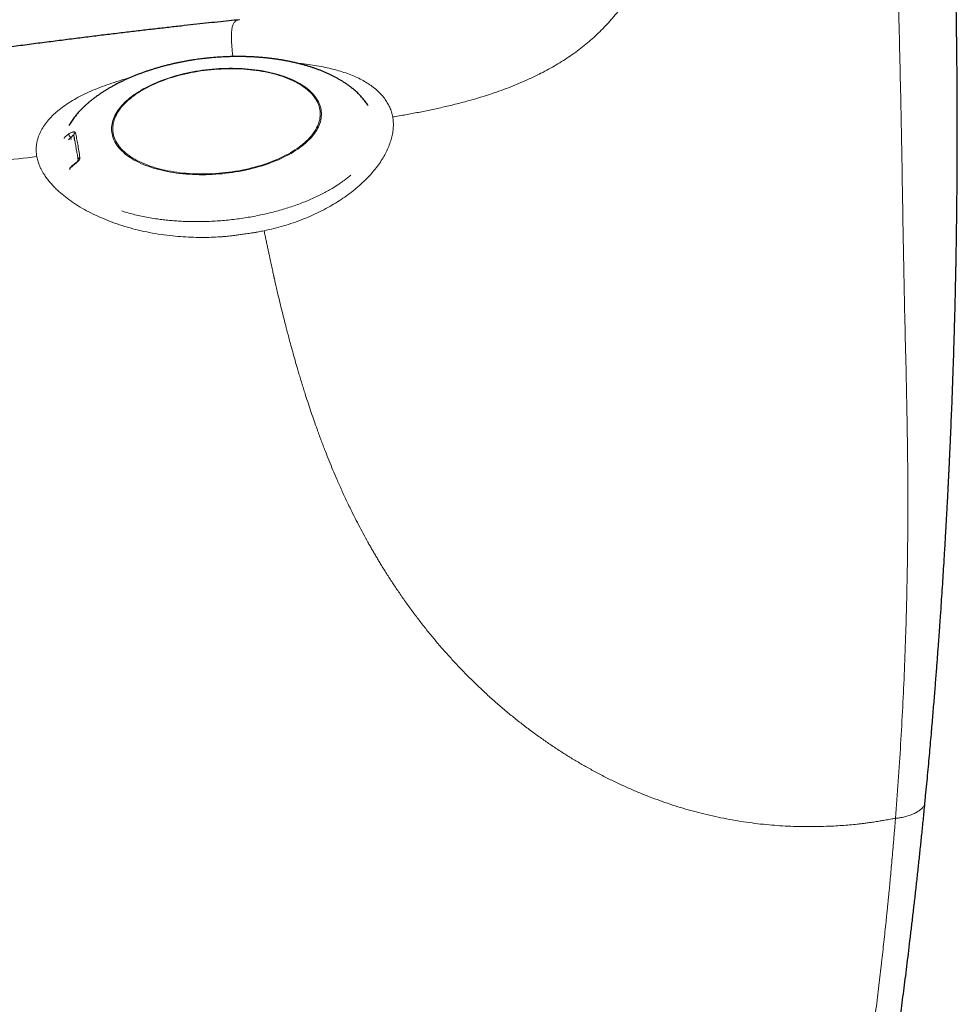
# Model space of a CAD drawing. Header units: millimetres. Extents: x 8 to 771, y 12 to 732.
# Tile 33 of 74: x 387 to 417, y 515 to 547. Entities that reach past the tile are written whole.
import ezdxf

# ---------------------------------------------------------------- set-up
doc = ezdxf.new("R2010")
doc.units = ezdxf.units.MM

msp = doc.modelspace()

# ---------------------------------------------------------------- linework, layer by layer
at = {"color": 8, "linetype": 'Continuous', "lineweight": 0}
for p, q in [((388.868, 542.912), (388.863, 542.965)), ((388.961, 543.034), (388.976, 542.876)), ((390.507, 540.601), (390.585, 540.576))]:
    msp.add_line(p, q, dxfattribs=at)
at = {"color": 8, "linetype": 'Continuous', "lineweight": 0, "flags": 128}
for points in [[(393.864, 541.817), (393.972, 541.83), (394.079, 541.845), (394.185, 541.861), (394.291, 541.879), (394.397, 541.899), (394.501, 541.921), (394.604, 541.944), (394.707, 541.969), (394.808, 541.995), (394.908, 542.022), (395.006, 542.052), (395.103, 542.082), (395.199, 542.115), (395.293, 542.148), (395.385, 542.183), (395.475, 542.219), (395.564, 542.257), (395.65, 542.295), (395.734, 542.335), (395.816, 542.377), (395.896, 542.419), (395.973, 542.462), (396.048, 542.507), (396.12, 542.552), (396.19, 542.598), (396.257, 542.646), (396.322, 542.694), (396.383, 542.743), (396.442, 542.792), (396.498, 542.843), (396.55, 542.894), (396.6, 542.946), (396.647, 542.998), (396.69, 543.051), (396.731, 543.104), (396.768, 543.157), (396.802, 543.211), (396.832, 543.266), (396.859, 543.32), (396.883, 543.375), (396.904, 543.429), (396.921, 543.484), (396.935, 543.539), (396.945, 543.594), (396.952, 543.648), (396.955, 543.703), (396.955, 543.757), (396.952, 543.811), (396.945, 543.865), (396.935, 543.918), (396.921, 543.971), (396.904, 544.023), (396.883, 544.075), (396.859, 544.126), (396.832, 544.177), (396.801, 544.227), (396.768, 544.276), (396.73, 544.324), (396.69, 544.372), (396.647, 544.418), (396.6, 544.464), (396.55, 544.509), (396.497, 544.552), (396.442, 544.595), (396.383, 544.636), (396.321, 544.676), (396.257, 544.715), (396.19, 544.753), (396.12, 544.79), (396.048, 544.825), (395.973, 544.859), (395.895, 544.891), (395.816, 544.922), (395.734, 544.952), (395.65, 544.98), (395.563, 545.006), (395.475, 545.032), (395.385, 545.055), (395.292, 545.077), (395.199, 545.097), (395.103, 545.116), (395.006, 545.133), (394.907, 545.148), (394.807, 545.162), (394.706, 545.173), (394.604, 545.184), (394.5, 545.192), (394.396, 545.199), (394.291, 545.204), (394.185, 545.207), (394.078, 545.209), (393.971, 545.208), (393.864, 545.206), (393.756, 545.203), (393.648, 545.197), (393.54, 545.19), (393.432, 545.181), (393.324, 545.17), (393.216, 545.158), (393.109, 545.144), (393.002, 545.128), (392.896, 545.111), (392.79, 545.092), (392.686, 545.071), (392.582, 545.049), (392.479, 545.025), (392.377, 544.999), (392.276, 544.973), (392.177, 544.944), (392.079, 544.914), (391.983, 544.883), (391.888, 544.85), (391.795, 544.816), (391.704, 544.78), (391.615, 544.743), (391.527, 544.705), (391.442, 544.666), (391.359, 544.625), (391.278, 544.583), (391.2, 544.541), (391.124, 544.497), (391.05, 544.452), (390.979, 544.406), (390.91, 544.359), (390.845, 544.311), (390.782, 544.263), (390.722, 544.213), (390.664, 544.163), (390.61, 544.113), (390.559, 544.061), (390.511, 544.009), (390.465, 543.957), (390.424, 543.904), (390.385, 543.85), (390.349, 543.797), (390.317, 543.743), (390.288, 543.688), (390.263, 543.634), (390.24, 543.579), (390.221, 543.524), (390.206, 543.469), (390.194, 543.415), (390.185, 543.36), (390.18, 543.305), (390.178, 543.251), (390.18, 543.197), (390.185, 543.143), (390.194, 543.09), (390.206, 543.036), (390.221, 542.984), (390.24, 542.932), (390.263, 542.88), (390.288, 542.829), (390.317, 542.779), (390.349, 542.73), (390.385, 542.681), (390.424, 542.633), (390.466, 542.586), (390.511, 542.54), (390.559, 542.495), (390.61, 542.45), (390.665, 542.407), (390.722, 542.365), (390.782, 542.325), (390.845, 542.285), (390.911, 542.246), (390.979, 542.209), (391.05, 542.173), (391.124, 542.139), (391.2, 542.106), (391.278, 542.074), (391.359, 542.044), (391.442, 542.015), (391.528, 541.988), (391.615, 541.962), (391.704, 541.938), (391.796, 541.915), (391.889, 541.894), (391.983, 541.874), (392.08, 541.857), (392.178, 541.84), (392.277, 541.826), (392.377, 541.813), (392.479, 541.802), (392.582, 541.793), (392.686, 541.785), (392.791, 541.779), (392.896, 541.775), (393.003, 541.773), (393.109, 541.772), (393.217, 541.773), (393.324, 541.776), (393.432, 541.781), (393.54, 541.787), (393.648, 541.795), (393.756, 541.805), (393.864, 541.817)], [(390.229, 543.112), (390.24, 543.059), (390.254, 543.006), (390.272, 542.954), (390.294, 542.903), (390.318, 542.852), (390.346, 542.802), (390.378, 542.753), (390.412, 542.704), (390.45, 542.657), (390.491, 542.61), (390.536, 542.564), (390.583, 542.518), (390.633, 542.474), (390.687, 542.431), (390.743, 542.389), (390.802, 542.349), (390.865, 542.309), (390.929, 542.271), (390.997, 542.234), (391.067, 542.198), (391.14, 542.163), (391.215, 542.13), (391.293, 542.098), (391.373, 542.068), (391.456, 542.039), (391.54, 542.012), (391.627, 541.986), (391.715, 541.962), (391.806, 541.939), (391.898, 541.918), (391.992, 541.899), (392.088, 541.881), (392.185, 541.865), (392.283, 541.85), (392.383, 541.837), (392.484, 541.826), (392.586, 541.817), (392.69, 541.809), (392.794, 541.803), (392.899, 541.799), (393.004, 541.797), (393.11, 541.796), (393.217, 541.797), (393.324, 541.8), (393.431, 541.804), (393.539, 541.811), (393.646, 541.819), (393.753, 541.828), (393.861, 541.84), (393.967, 541.853), (394.074, 541.868), (394.18, 541.884), (394.285, 541.902), (394.389, 541.922), (394.493, 541.943), (394.596, 541.966), (394.698, 541.991), (394.798, 542.017), (394.897, 542.045), (394.995, 542.074), (395.092, 542.104), (395.187, 542.136), (395.28, 542.17), (395.371, 542.205), (395.461, 542.241), (395.548, 542.278), (395.634, 542.317), (395.717, 542.357), (395.799, 542.398), (395.878, 542.44), (395.954, 542.483), (396.028, 542.527), (396.1, 542.573), (396.169, 542.619), (396.235, 542.666), (396.299, 542.714), (396.36, 542.763), (396.418, 542.812), (396.473, 542.862), (396.525, 542.913), (396.574, 542.965), (396.619, 543.017), (396.662, 543.069), (396.702, 543.122), (396.738, 543.175), (396.771, 543.229), (396.801, 543.283), (396.827, 543.337), (396.85, 543.391), (396.87, 543.446), (396.886, 543.5), (396.899, 543.555), (396.909, 543.609), (396.915, 543.663), (396.918, 543.718), (396.917, 543.771), (396.913, 543.825), (396.905, 543.878), (396.894, 543.931), (396.879, 543.984), (396.861, 544.035), (396.84, 544.087), (396.815, 544.138), (396.787, 544.188), (396.756, 544.237), (396.721, 544.286), (396.683, 544.333), (396.642, 544.38), (396.598, 544.426), (396.551, 544.471), (396.5, 544.515), (396.447, 544.558), (396.39, 544.6), (396.331, 544.641), (396.269, 544.681), (396.204, 544.719), (396.136, 544.756), (396.066, 544.792), (395.993, 544.827), (395.918, 544.86), (395.84, 544.892), (395.76, 544.922), (395.678, 544.951), (395.593, 544.978), (395.507, 545.004), (395.418, 545.028), (395.328, 545.051), (395.236, 545.072), (395.142, 545.091), (395.046, 545.109), (394.949, 545.125), (394.85, 545.14), (394.75, 545.153), (394.649, 545.164), (394.547, 545.173), (394.444, 545.181), (394.34, 545.187), (394.235, 545.191), (394.129, 545.193), (394.023, 545.194), (393.917, 545.193), (393.81, 545.19), (393.702, 545.186), (393.595, 545.179), (393.487, 545.171), (393.38, 545.162), (393.273, 545.15), (393.166, 545.137), (393.06, 545.122), (392.954, 545.106), (392.849, 545.088), (392.744, 545.068), (392.64, 545.046), (392.538, 545.023), (392.436, 544.999), (392.335, 544.973), (392.236, 544.945), (392.138, 544.916), (392.042, 544.885), (391.947, 544.853), (391.854, 544.82), (391.762, 544.785), (391.673, 544.749), (391.585, 544.712), (391.5, 544.673), (391.416, 544.633), (391.335, 544.592), (391.256, 544.55), (391.179, 544.507), (391.105, 544.463), (391.034, 544.417), (390.965, 544.371), (390.898, 544.324), (390.835, 544.276), (390.774, 544.227), (390.716, 544.178), (390.661, 544.128), (390.609, 544.077), (390.56, 544.025), (390.514, 543.973), (390.471, 543.921), (390.432, 543.868), (390.396, 543.814), (390.362, 543.761), (390.333, 543.707), (390.306, 543.653), (390.283, 543.598), (390.263, 543.544), (390.247, 543.49), (390.234, 543.435), (390.225, 543.381), (390.219, 543.326), (390.216, 543.272), (390.217, 543.219), (390.221, 543.165), (390.229, 543.112)], [(388.97, 542.111), (388.97, 542.11), (388.967, 542.106), (388.967, 542.099), (388.969, 542.089)]]:
    msp.add_lwpolyline(points, dxfattribs=at)
at = {"color": 8, "linetype": 'Continuous', "lineweight": 0}
for centre, radius, start, end in [((389.043, 543.153), 0.26, 194.9715, 226.1104), ((389.053, 543.04), 0.0926, 114.8486, 183.7175), ((389.188, 542.249), 0.087, 111.8152, 181.6789), ((395.375, 544.717), 3.893, 306.4364, 310.4717)]:
    msp.add_arc(centre, radius, start, end, dxfattribs=at)
for points, knots in [([(399.257, 543.637), (399.396, 543.661), (399.674, 543.707), (400.09, 543.785), (400.504, 543.868), (400.917, 543.959), (401.328, 544.059), (401.707, 544.16), (402.055, 544.26), (402.371, 544.359), (402.685, 544.466), (402.995, 544.58), (403.302, 544.702), (403.589, 544.826), (403.858, 544.952), (404.108, 545.077), (404.353, 545.21), (404.593, 545.35), (404.828, 545.497), (405.057, 545.651), (405.278, 545.813), (405.493, 545.982), (405.7, 546.159), (405.899, 546.342), (406.089, 546.532), (406.271, 546.729), (406.444, 546.931), (406.608, 547.139), (406.762, 547.352), (406.908, 547.57), (407.045, 547.792), (407.173, 548.018), (407.293, 548.247), (407.404, 548.479), (407.507, 548.712), (407.602, 548.946), (407.689, 549.181), (407.77, 549.417), (407.855, 549.688), (407.942, 549.995), (408.027, 550.337), (408.103, 550.681), (408.169, 551.025), (408.232, 551.402), (408.291, 551.812), (408.343, 552.253), (408.386, 552.695), (408.421, 553.137), (408.453, 553.625), (408.481, 554.158), (408.504, 554.736), (408.517, 555.122), (408.523, 555.315)], [0, 0, 0, 0, 0.02333, 0.046658, 0.06999, 0.093325, 0.116658, 0.139993, 0.158329, 0.176662, 0.194994, 0.213328, 0.231664, 0.25, 0.265624, 0.281246, 0.296871, 0.312499, 0.328126, 0.343749, 0.35937, 0.374991, 0.390614, 0.406238, 0.421863, 0.437487, 0.453109, 0.468731, 0.484355, 0.499982, 0.515665, 0.531346, 0.547024, 0.562703, 0.578383, 0.593786, 0.609189, 0.624589, 0.63999, 0.66199, 0.683989, 0.705982, 0.727972, 0.749967, 0.777968, 0.805979, 0.833992, 0.861997, 0.889996, 0.926661, 0.96333, 1, 1, 1, 1]), ([(415.563, 548.072), (415.579, 547.571), (415.61, 546.571), (415.647, 545.069), (415.678, 543.567), (415.705, 542.062), (415.729, 540.564), (415.754, 539.07), (415.784, 537.581), (415.821, 536.086), (415.853, 534.727), (415.875, 533.504), (415.889, 532.418), (415.895, 531.332), (415.892, 530.246), (415.879, 529.16), (415.857, 528.072), (415.826, 526.946), (415.783, 525.782), (415.729, 524.581), (415.662, 523.381), (415.585, 522.182), (415.525, 521.384), (415.494, 520.985)], [0, 0, 0, 0, 0.055922, 0.111786, 0.167598, 0.223362, 0.2791, 0.333864, 0.388697, 0.443625, 0.498626, 0.538655, 0.578682, 0.618681, 0.658633, 0.698572, 0.738546, 0.7786, 0.82275, 0.866968, 0.911231, 0.955561, 1, 1, 1, 1]), ([(394.295, 546.776), (394.267, 546.769), (394.205, 546.756), (394.141, 546.697), (394.092, 546.607), (394.059, 546.474), (394.043, 546.29), (394.05, 546.044), (394.068, 545.81), (394.09, 545.642), (394.097, 545.587)], [0, 0, 0, 0, 0.107916, 0.229242, 0.350566, 0.471872, 0.623485, 0.775126, 0.926804, 1, 1, 1, 1]), ([(396.16, 545.376), (396.212, 545.371), (396.363, 545.357), (396.603, 545.324), (396.879, 545.28), (397.141, 545.227), (397.392, 545.166), (397.629, 545.097), (397.853, 545.019), (398.063, 544.933), (398.258, 544.838), (398.437, 544.734), (398.601, 544.623), (398.748, 544.503), (398.878, 544.376), (398.991, 544.241), (399.086, 544.1), (399.163, 543.952), (399.222, 543.798), (399.245, 543.691), (399.257, 543.637)], [0, 0, 0, 0, 0.030205, 0.087728, 0.144777, 0.201553, 0.258266, 0.315126, 0.371944, 0.429071, 0.486732, 0.543607, 0.600697, 0.658238, 0.71525, 0.772223, 0.829413, 0.886502, 0.943271, 1, 1, 1, 1]), ([(390.77, 544.904), (390.684, 544.88), (390.483, 544.825), (390.183, 544.729), (389.869, 544.618), (389.572, 544.499), (389.294, 544.373), (389.036, 544.24), (388.798, 544.098), (388.582, 543.949), (388.388, 543.794), (388.218, 543.632), (388.071, 543.463), (387.95, 543.288), (387.855, 543.109), (387.798, 542.952), (387.765, 542.819), (387.748, 542.714), (387.742, 542.628), (387.742, 542.559), (387.745, 542.512), (387.749, 542.465), (387.755, 542.414), (387.759, 542.376), (387.762, 542.356)], [0, 0, 0, 0, 0.044848, 0.104632, 0.164716, 0.224354, 0.283807, 0.343273, 0.402865, 0.462861, 0.522591, 0.582184, 0.641905, 0.7021, 0.761689, 0.82096, 0.855232, 0.888483, 0.92082, 0.936433, 0.952608, 0.965296, 0.980751, 1, 1, 1, 1]), ([(395.103, 539.963), (395.21, 539.987), (395.424, 540.034), (395.736, 540.12), (396.041, 540.216), (396.336, 540.324), (396.621, 540.443), (396.897, 540.571), (397.161, 540.709), (397.414, 540.855), (397.652, 541.009), (397.875, 541.168), (398.084, 541.334), (398.278, 541.505), (398.456, 541.681), (398.618, 541.861), (398.763, 542.043), (398.891, 542.226), (399.001, 542.41), (399.093, 542.593), (399.167, 542.775), (399.223, 542.954), (399.261, 543.131), (399.28, 543.305), (399.28, 543.474), (399.265, 543.583), (399.257, 543.637)], [0, 0, 0, 0, 0.042074, 0.083866, 0.125547, 0.167381, 0.208931, 0.250347, 0.292482, 0.334214, 0.375688, 0.417053, 0.458459, 0.500056, 0.541535, 0.583236, 0.625319, 0.66683, 0.708498, 0.750493, 0.792105, 0.83369, 0.875437, 0.917116, 0.95857, 1, 1, 1, 1]), ([(388.643, 542.94), (388.646, 542.947), (388.663, 542.981), (388.718, 543.028), (388.768, 543.067), (388.792, 543.086)], [0, 0, 0, 0, 0.1161797, 0.5707985, 1, 1, 1, 1]), ([(388.792, 543.086), (388.804, 543.094), (388.829, 543.111), (388.867, 543.13), (388.903, 543.144), (388.937, 543.152), (388.966, 543.155), (388.99, 543.151), (389.008, 543.141), (389.012, 543.13), (389.014, 543.124)], [0, 0, 0, 0, 0.131457, 0.261375, 0.389014, 0.513744, 0.635508, 0.755248, 0.875361, 1, 1, 1, 1]), ([(389.101, 542.246), (389.091, 542.301), (389.073, 542.409), (389.046, 542.564), (389.018, 542.721), (388.99, 542.88), (388.971, 542.983), (388.961, 543.034)], [0, 0, 0, 0, 0.186762, 0.373426, 0.560082, 0.780081, 1, 1, 1, 1]), ([(389.014, 543.124), (389.026, 543.065), (389.05, 542.948), (389.085, 542.755), (389.121, 542.551), (389.144, 542.403), (389.155, 542.329)], [0, 0, 0, 0, 0.24997, 0.499891, 0.749865, 1, 1, 1, 1]), ([(378.301, 541.215), (379.089, 541.316), (380.664, 541.517), (383.029, 541.806), (385.395, 542.087), (386.973, 542.266), (387.762, 542.356)], [0, 0, 0, 0, 0.25, 0.5, 0.75, 1, 1, 1, 1]), ([(394.479, 539.858), (394.428, 539.851), (394.332, 539.837), (394.195, 539.818), (394.076, 539.803), (393.97, 539.79), (393.866, 539.779), (393.699, 539.765), (393.465, 539.751), (393.155, 539.744), (392.829, 539.747), (392.488, 539.763), (392.136, 539.793), (391.775, 539.839), (391.405, 539.903), (391.043, 539.981), (390.691, 540.074), (390.354, 540.18), (390.032, 540.298), (389.726, 540.429), (389.436, 540.571), (389.165, 540.723), (388.914, 540.884), (388.684, 541.053), (388.504, 541.205), (388.365, 541.336), (388.26, 541.445), (388.164, 541.556), (388.077, 541.668), (388.015, 541.758), (387.973, 541.824), (387.947, 541.866), (387.924, 541.907), (387.902, 541.948), (387.882, 541.988), (387.864, 542.028), (387.846, 542.072), (387.827, 542.125), (387.806, 542.191), (387.784, 542.27), (387.77, 542.326), (387.762, 542.356)], [0, 0, 0, 0, 0.016544, 0.03124, 0.044091, 0.055097, 0.065118, 0.077679, 0.108443, 0.139967, 0.176689, 0.213297, 0.249916, 0.291415, 0.33303, 0.374942, 0.416996, 0.458612, 0.499974, 0.541521, 0.583138, 0.625014, 0.666749, 0.708365, 0.750052, 0.775061, 0.800029, 0.824998, 0.850011, 0.875107, 0.884493, 0.893721, 0.902792, 0.911709, 0.920476, 0.929094, 0.937567, 0.949198, 0.963476, 0.980409, 1, 1, 1, 1]), ([(389.155, 542.329), (389.156, 542.321), (389.156, 542.303), (389.146, 542.273), (389.128, 542.242), (389.103, 542.21), (389.074, 542.179), (389.041, 542.148), (389.005, 542.117), (388.981, 542.099), (388.969, 542.089)], [0, 0, 0, 0, 0.1250729, 0.2454384, 0.3653192, 0.4871523, 0.6118831, 0.7394177, 0.8690683, 1, 1, 1, 1]), ([(388.969, 542.089), (388.945, 542.07), (388.895, 542.031), (388.84, 541.982), (388.824, 541.946), (388.821, 541.94)], [0, 0, 0, 0, 0.429852, 0.8868214, 1, 1, 1, 1]), ([(390.585, 540.576), (390.649, 540.557), (390.78, 540.518), (390.986, 540.466), (391.2, 540.419), (391.425, 540.377), (391.64, 540.344), (391.846, 540.317), (392.039, 540.296), (392.236, 540.28), (392.438, 540.267), (392.65, 540.259), (392.874, 540.255), (393.109, 540.257), (393.346, 540.264), (393.584, 540.277), (393.823, 540.296), (394.062, 540.32), (394.3, 540.35), (394.536, 540.385), (394.77, 540.426), (395, 540.472), (395.227, 540.522), (395.448, 540.578), (395.665, 540.638), (395.875, 540.702), (396.079, 540.77), (396.279, 540.842), (396.475, 540.919), (396.665, 541.001), (396.847, 541.085), (397.019, 541.172), (397.183, 541.26), (397.285, 541.321), (397.336, 541.351)], [0, 0, 0, 0, 0.032358, 0.065269, 0.098712, 0.132656, 0.16707, 0.194419, 0.222019, 0.249851, 0.277894, 0.306127, 0.337833, 0.369715, 0.40174, 0.433873, 0.46608, 0.498325, 0.53057, 0.562783, 0.594926, 0.626964, 0.658862, 0.690588, 0.722108, 0.753393, 0.784411, 0.815134, 0.846976, 0.878438, 0.909493, 0.94012, 0.970295, 1, 1, 1, 1]), ([(397.336, 541.351), (397.371, 541.372), (397.44, 541.415), (397.558, 541.493), (397.638, 541.551), (397.687, 541.586)], [0, 0, 0, 0, 0.279966, 0.560025, 1, 1, 1, 1]), ([(395.103, 539.963), (395.07, 539.956), (395.01, 539.945), (394.926, 539.929), (394.855, 539.915), (394.793, 539.904), (394.73, 539.894), (394.658, 539.883), (394.573, 539.871), (394.512, 539.862), (394.479, 539.858)], [0, 0, 0, 0, 0.156536, 0.292042, 0.406525, 0.499998, 0.593359, 0.707799, 0.843345, 1, 1, 1, 1]), ([(415.494, 520.985), (415.457, 520.978), (415.387, 520.966), (415.286, 520.948), (415.195, 520.932), (415.114, 520.918), (415.039, 520.905), (414.959, 520.892), (414.873, 520.878), (414.766, 520.861), (414.647, 520.844), (414.516, 520.826), (414.386, 520.809), (414.218, 520.79), (414.01, 520.77), (413.759, 520.75), (413.506, 520.735), (413.218, 520.723), (412.899, 520.715), (412.547, 520.714), (412.197, 520.722), (411.849, 520.738), (411.496, 520.764), (411.137, 520.798), (410.771, 520.844), (410.405, 520.899), (410.038, 520.964), (409.672, 521.039), (409.316, 521.122), (408.969, 521.211), (408.632, 521.307), (408.296, 521.412), (407.961, 521.525), (407.623, 521.649), (407.28, 521.784), (406.934, 521.93), (406.589, 522.086), (406.245, 522.252), (405.904, 522.427), (405.573, 522.608), (405.252, 522.792), (404.94, 522.98), (404.632, 523.175), (404.327, 523.378), (404.018, 523.593), (403.705, 523.821), (403.391, 524.061), (403.082, 524.308), (402.778, 524.562), (402.48, 524.822), (402.194, 525.084), (401.918, 525.347), (401.653, 525.61), (401.393, 525.878), (401.139, 526.152), (400.885, 526.436), (400.633, 526.729), (400.383, 527.033), (400.139, 527.343), (399.901, 527.658), (399.668, 527.978), (399.451, 528.29), (399.248, 528.594), (399.058, 528.888), (398.911, 529.125), (398.803, 529.303), (398.733, 529.422), (398.663, 529.54), (398.594, 529.66), (398.525, 529.78), (398.428, 529.953), (398.304, 530.18), (398.154, 530.463), (398.008, 530.748), (397.884, 531), (397.779, 531.218), (397.693, 531.402), (397.609, 531.585), (397.528, 531.765), (397.433, 531.981), (397.325, 532.235), (397.203, 532.532), (397.112, 532.76), (397.051, 532.919), (397.016, 533.008), (396.982, 533.098), (396.948, 533.188), (396.915, 533.278), (396.881, 533.369), (396.848, 533.459), (396.793, 533.61), (396.719, 533.821), (396.625, 534.094), (396.533, 534.369), (396.454, 534.612), (396.388, 534.821), (396.333, 534.998), (396.28, 535.174), (396.229, 535.344), (396.17, 535.545), (396.102, 535.779), (396.026, 536.052), (395.967, 536.265), (395.926, 536.419), (395.901, 536.512), (395.876, 536.607), (395.851, 536.701), (395.827, 536.796), (395.802, 536.891), (395.761, 537.053), (395.703, 537.282), (395.631, 537.575), (395.569, 537.832), (395.517, 538.055), (395.475, 538.237), (395.447, 538.361), (395.432, 538.428), (395.428, 538.447), (395.424, 538.465), (395.42, 538.484), (395.416, 538.502), (395.412, 538.521), (395.403, 538.559), (395.39, 538.619), (395.372, 538.704), (395.352, 538.795), (395.331, 538.892), (395.309, 538.996), (395.285, 539.107), (395.26, 539.227), (395.232, 539.359), (395.201, 539.501), (395.17, 539.649), (395.137, 539.804), (395.114, 539.909), (395.103, 539.963)], [0, 0, 0, 0, 0.003464, 0.00662, 0.009468, 0.012007, 0.014239, 0.016524, 0.019461, 0.022302, 0.026572, 0.030605, 0.034615, 0.038724, 0.046277, 0.054108, 0.06222, 0.070018, 0.081091, 0.092109, 0.10308, 0.114008, 0.124901, 0.136438, 0.148023, 0.159664, 0.171369, 0.183146, 0.194851, 0.205823, 0.216803, 0.227795, 0.238806, 0.249841, 0.261447, 0.273085, 0.284761, 0.296482, 0.308254, 0.319989, 0.331007, 0.342021, 0.353036, 0.364057, 0.37509, 0.386915, 0.398689, 0.410419, 0.422109, 0.433768, 0.4454, 0.456349, 0.467285, 0.478213, 0.489139, 0.500066, 0.511534, 0.523025, 0.534546, 0.546103, 0.557702, 0.569347, 0.579639, 0.589975, 0.600359, 0.604453, 0.608555, 0.612665, 0.616784, 0.620911, 0.625048, 0.63464, 0.644305, 0.654045, 0.663863, 0.670074, 0.676319, 0.682595, 0.688808, 0.694714, 0.704684, 0.714812, 0.725101, 0.728164, 0.731241, 0.734332, 0.737437, 0.740556, 0.74369, 0.746839, 0.750002, 0.759394, 0.768939, 0.778637, 0.788491, 0.794765, 0.8011, 0.807498, 0.813802, 0.819619, 0.82949, 0.839584, 0.849903, 0.853428, 0.856979, 0.860555, 0.864157, 0.867784, 0.871438, 0.875117, 0.886611, 0.898181, 0.909825, 0.917551, 0.92531, 0.932165, 0.932936, 0.933707, 0.934479, 0.935251, 0.936023, 0.936796, 0.937569, 0.940831, 0.944393, 0.948256, 0.95242, 0.956885, 0.961651, 0.966719, 0.972642, 0.978931, 0.985587, 0.99261, 1, 1, 1, 1]), ([(416.445, 521.471), (416.444, 521.466), (416.443, 521.451), (416.435, 521.425), (416.419, 521.392), (416.396, 521.357), (416.364, 521.32), (416.325, 521.283), (416.28, 521.246), (416.228, 521.21), (416.17, 521.176), (416.108, 521.144), (416.041, 521.113), (415.97, 521.086), (415.897, 521.061), (415.824, 521.039), (415.753, 521.022), (415.684, 521.008), (415.618, 520.997), (415.555, 520.99), (415.514, 520.987), (415.494, 520.985)], [0, 0, 0, 0, 0.019645, 0.063345, 0.111775, 0.164922, 0.22217, 0.282514, 0.344797, 0.407965, 0.471302, 0.534617, 0.597717, 0.659898, 0.720128, 0.777268, 0.830339, 0.878752, 0.92252, 0.962405, 1, 1, 1, 1]), ([(411.812, 501.231), (411.815, 501.232), (411.829, 501.237), (411.857, 501.252), (411.896, 501.276), (411.935, 501.308), (411.971, 501.343), (412.005, 501.38), (412.036, 501.417), (412.064, 501.454), (412.089, 501.49), (412.111, 501.523), (412.13, 501.551), (412.145, 501.576), (412.157, 501.595), (412.165, 501.609), (412.171, 501.62), (412.178, 501.631), (412.186, 501.646), (412.195, 501.661), (412.204, 501.677), (412.213, 501.694), (412.238, 501.741), (412.28, 501.823), (412.339, 501.948), (412.398, 502.083), (412.457, 502.229), (412.518, 502.388), (412.582, 502.566), (412.647, 502.759), (412.714, 502.97), (412.779, 503.183), (412.841, 503.398), (412.902, 503.613), (412.967, 503.854), (413.039, 504.13), (413.119, 504.452), (413.203, 504.799), (413.29, 505.173), (413.371, 505.536), (413.445, 505.883), (413.513, 506.208), (413.59, 506.586), (413.648, 506.881), (413.686, 507.083), (413.699, 507.147), (413.711, 507.212), (413.723, 507.277), (413.735, 507.342), (413.778, 507.569), (413.85, 507.963), (413.95, 508.535), (414.049, 509.123), (414.142, 509.701), (414.231, 510.269), (414.312, 510.8), (414.376, 511.224), (414.412, 511.474), (414.426, 511.567), (414.43, 511.596), (414.434, 511.625), (414.438, 511.654), (414.443, 511.683), (414.461, 511.813), (414.494, 512.038), (414.538, 512.351), (414.578, 512.643), (414.615, 512.914), (414.648, 513.161), (414.675, 513.36), (414.695, 513.514), (414.71, 513.628), (414.724, 513.734), (414.737, 513.832), (414.749, 513.923), (414.763, 514.031), (414.78, 514.161), (414.81, 514.399), (414.851, 514.716), (414.899, 515.107), (414.936, 515.405), (414.961, 515.614), (414.975, 515.737), (414.99, 515.858), (415.004, 515.978), (415.018, 516.097), (415.031, 516.214), (415.066, 516.513), (415.119, 516.991), (415.171, 517.473), (415.202, 517.776), (415.215, 517.903), (415.228, 518.029), (415.241, 518.155), (415.253, 518.28), (415.265, 518.405), (415.278, 518.53), (415.294, 518.696), (415.314, 518.911), (415.339, 519.184), (415.366, 519.48), (415.387, 519.717), (415.402, 519.888), (415.412, 520.003), (415.423, 520.132), (415.435, 520.27), (415.445, 520.397), (415.455, 520.511), (415.464, 520.617), (415.472, 520.714), (415.479, 520.801), (415.485, 520.867), (415.488, 520.914), (415.491, 520.946), (415.493, 520.969), (415.494, 520.981), (415.494, 520.985)], [0, 0, 0, 0, 0.002421, 0.011413, 0.022334, 0.032477, 0.041843, 0.05043, 0.058238, 0.065269, 0.071523, 0.076998, 0.081696, 0.085206, 0.088107, 0.090399, 0.091034, 0.092902, 0.095017, 0.097145, 0.099284, 0.101436, 0.1036, 0.1174, 0.131676, 0.144825, 0.158737, 0.172882, 0.186637, 0.202505, 0.217823, 0.232588, 0.246802, 0.260466, 0.273582, 0.291101, 0.309339, 0.328295, 0.347972, 0.368373, 0.383794, 0.399603, 0.415801, 0.43778, 0.440709, 0.443649, 0.446601, 0.449565, 0.45254, 0.455526, 0.48035, 0.505368, 0.530583, 0.556, 0.578533, 0.601219, 0.621308, 0.630184, 0.631348, 0.632512, 0.633677, 0.634842, 0.636007, 0.637173, 0.650509, 0.662945, 0.674483, 0.685122, 0.694861, 0.7037, 0.708487, 0.712961, 0.717122, 0.72097, 0.724504, 0.727726, 0.733715, 0.739793, 0.755642, 0.770968, 0.78577, 0.790637, 0.795444, 0.800192, 0.804881, 0.80951, 0.81408, 0.81859, 0.844575, 0.870103, 0.875064, 0.880007, 0.884933, 0.889841, 0.894731, 0.899603, 0.904458, 0.909295, 0.919017, 0.929643, 0.941175, 0.953613, 0.957333, 0.961127, 0.966998, 0.97239, 0.977304, 0.981739, 0.985697, 0.989708, 0.993069, 0.995779, 0.997383, 0.998622, 0.999494, 1, 1, 1, 1])]:
    msp.add_open_spline(points, degree=3, knots=knots, dxfattribs=at)
at = {"color": 7, "linetype": 'Continuous', "lineweight": 30}
for points, knots in [([(416.445, 521.471), (416.453, 521.549), (416.473, 521.756), (416.505, 522.089), (416.54, 522.465), (416.574, 522.831), (416.606, 523.186), (416.637, 523.531), (416.665, 523.856), (416.691, 524.162), (416.715, 524.449), (416.738, 524.728), (416.76, 524.997), (416.781, 525.258), (416.801, 525.509), (416.82, 525.751), (416.837, 525.984), (416.854, 526.208), (416.87, 526.423), (416.886, 526.628), (416.9, 526.821), (416.913, 527.002), (416.925, 527.17), (416.936, 527.331), (416.947, 527.485), (416.963, 527.723), (416.985, 528.046), (417.011, 528.451), (417.037, 528.846), (417.057, 529.171), (417.073, 529.43), (417.085, 529.625), (417.096, 529.822), (417.108, 530.025), (417.12, 530.236), (417.132, 530.434), (417.142, 530.617), (417.151, 530.784), (417.16, 530.955), (417.17, 531.131), (417.179, 531.309), (417.188, 531.481), (417.196, 531.643), (417.204, 531.793), (417.211, 531.933), (417.217, 532.064), (417.222, 532.166), (417.226, 532.242), (417.228, 532.292), (417.23, 532.336), (417.232, 532.373), (417.234, 532.403), (417.235, 532.429), (417.236, 532.456), (417.238, 532.489), (417.24, 532.531), (417.242, 532.586), (417.245, 532.654), (417.249, 532.736), (417.254, 532.831), (417.258, 532.936), (417.263, 533.048), (417.274, 533.275), (417.288, 533.611), (417.306, 534.053), (417.323, 534.484), (417.339, 534.905), (417.354, 535.32), (417.367, 535.703), (417.378, 536.056), (417.388, 536.38), (417.398, 536.706), (417.407, 537.038), (417.416, 537.378), (417.423, 537.67), (417.429, 537.912), (417.433, 538.102), (417.437, 538.292), (417.441, 538.477), (417.445, 538.654), (417.448, 538.818), (417.451, 538.972), (417.453, 539.116), (417.456, 539.243), (417.458, 539.355), (417.459, 539.455), (417.461, 539.555), (417.462, 539.659), (417.464, 539.77), (417.466, 539.896), (417.468, 540.039), (417.47, 540.198), (417.472, 540.367), (417.475, 540.573), (417.478, 540.81), (417.48, 541.074), (417.482, 541.334), (417.484, 541.589), (417.486, 541.857), (417.488, 542.135), (417.489, 542.425), (417.49, 542.713), (417.49, 543), (417.49, 543.291), (417.49, 543.602), (417.489, 543.934), (417.488, 544.287), (417.486, 544.648), (417.483, 545.034), (417.479, 545.447), (417.476, 545.768), (417.473, 545.973), (417.472, 546.057), (417.471, 546.134), (417.47, 546.204), (417.469, 546.271), (417.469, 546.334), (417.468, 546.391), (417.467, 546.436), (417.467, 546.469), (417.466, 546.493), (417.466, 546.515), (417.466, 546.541), (417.465, 546.571), (417.465, 546.607), (417.464, 546.65), (417.463, 546.7), (417.462, 546.759), (417.461, 546.828), (417.46, 546.904), (417.459, 546.99), (417.457, 547.089), (417.455, 547.202), (417.453, 547.329), (417.45, 547.468), (417.447, 547.617), (417.444, 547.778), (417.441, 547.946), (417.437, 548.121), (417.433, 548.303), (417.429, 548.494), (417.425, 548.641), (417.423, 548.724), (417.423, 548.74)], [0, 0, 0, 0, 0.008638, 0.022881, 0.036722, 0.050162, 0.0632, 0.075836, 0.088072, 0.098937, 0.109464, 0.119656, 0.129511, 0.139029, 0.148212, 0.157058, 0.165567, 0.173741, 0.181578, 0.189079, 0.196244, 0.202691, 0.20884, 0.21469, 0.220244, 0.225662, 0.2408, 0.255567, 0.26996, 0.283982, 0.291178, 0.298272, 0.305364, 0.312757, 0.320472, 0.328507, 0.334431, 0.340517, 0.346768, 0.353181, 0.359758, 0.366272, 0.37207, 0.377533, 0.382662, 0.387455, 0.391914, 0.39388, 0.395756, 0.39739, 0.39875, 0.399836, 0.400647, 0.401567, 0.402794, 0.404329, 0.406171, 0.408765, 0.411796, 0.415262, 0.419164, 0.423336, 0.427489, 0.444081, 0.460255, 0.476011, 0.491387, 0.50654, 0.521487, 0.533442, 0.545262, 0.557094, 0.569228, 0.581673, 0.594427, 0.601286, 0.608231, 0.615263, 0.622141, 0.628634, 0.634637, 0.640269, 0.645529, 0.650419, 0.654277, 0.657868, 0.66142, 0.665237, 0.669322, 0.673673, 0.679145, 0.684987, 0.6912, 0.697784, 0.707629, 0.717355, 0.726911, 0.736297, 0.745514, 0.756396, 0.767031, 0.777539, 0.788141, 0.798844, 0.809647, 0.822508, 0.83551, 0.848774, 0.862378, 0.878249, 0.894558, 0.897864, 0.900982, 0.903832, 0.906416, 0.908732, 0.911251, 0.913352, 0.915036, 0.916302, 0.916955, 0.917734, 0.918691, 0.919825, 0.921136, 0.922675, 0.924537, 0.926724, 0.929238, 0.932077, 0.935242, 0.938733, 0.943029, 0.947734, 0.952847, 0.95837, 0.9643, 0.97064, 0.976992, 0.983707, 0.990786, 0.998228, 1, 1, 1, 1]), ([(394.295, 546.776), (394.188, 546.765), (393.956, 546.741), (393.598, 546.703), (393.217, 546.662), (392.825, 546.619), (392.41, 546.573), (391.971, 546.523), (391.507, 546.47), (391.031, 546.415), (390.542, 546.357), (390.043, 546.297), (389.534, 546.235), (389.016, 546.17), (388.486, 546.103), (387.94, 546.033), (387.377, 545.959), (386.798, 545.882), (386.206, 545.802), (385.601, 545.719), (384.983, 545.633), (384.353, 545.543), (383.709, 545.449), (383.053, 545.352), (382.385, 545.252), (381.703, 545.147), (381.009, 545.039), (380.302, 544.927), (379.583, 544.811), (378.871, 544.694), (378.169, 544.576), (377.476, 544.458), (376.772, 544.338), (376.058, 544.216), (375.479, 544.117), (375.139, 544.059), (375.04, 544.042)], [0, 0, 0, 0, 0.016712, 0.035832, 0.055515, 0.075762, 0.096574, 0.119869, 0.143834, 0.168468, 0.193773, 0.219747, 0.245912, 0.272724, 0.300183, 0.328292, 0.357643, 0.38767, 0.418373, 0.449754, 0.481813, 0.514549, 0.547964, 0.582058, 0.616831, 0.652284, 0.688418, 0.725232, 0.762728, 0.800905, 0.836501, 0.872669, 0.909404, 0.946705, 0.98457, 1, 1, 1, 1]), ([(394.308, 546.779), (394.307, 546.779), (394.302, 546.779), (394.298, 546.777), (394.295, 546.776)], [0, 0, 0, 0, 0.12439, 1, 1, 1, 1]), ([(393.373, 545.546), (393.33, 545.542), (393.268, 545.536), (393.178, 545.526), (393.1, 545.517), (393.008, 545.505), (392.911, 545.492), (392.81, 545.477), (392.706, 545.46), (392.599, 545.442), (392.491, 545.422), (392.381, 545.4), (392.271, 545.377), (392.16, 545.353), (392.049, 545.326), (391.938, 545.299), (391.827, 545.27), (391.717, 545.239), (391.607, 545.207), (391.497, 545.173), (391.389, 545.138), (391.281, 545.102), (391.174, 545.064), (391.069, 545.025), (390.964, 544.984), (390.861, 544.943), (390.759, 544.899), (390.659, 544.855), (390.56, 544.809), (390.463, 544.762), (390.367, 544.714), (390.274, 544.665), (390.182, 544.614), (390.092, 544.563), (390.004, 544.51), (389.919, 544.456), (389.835, 544.402), (389.754, 544.346), (389.675, 544.29), (389.598, 544.232), (389.524, 544.174), (389.452, 544.115), (389.383, 544.055), (389.316, 543.995), (389.252, 543.934), (389.191, 543.872), (389.132, 543.81), (389.076, 543.747), (389.023, 543.684), (388.972, 543.62), (388.925, 543.556), (388.88, 543.491), (388.838, 543.427), (388.813, 543.384), (388.801, 543.363)], [0, 0, 0, 0, 0.021874, 0.030721, 0.045415, 0.060677, 0.077057, 0.094161, 0.11183, 0.129939, 0.148396, 0.167135, 0.186105, 0.205267, 0.22459, 0.24405, 0.263626, 0.2833, 0.303062, 0.322896, 0.342794, 0.362748, 0.382747, 0.402786, 0.422858, 0.442957, 0.463077, 0.483214, 0.503361, 0.523515, 0.54367, 0.563823, 0.583969, 0.604102, 0.624221, 0.644322, 0.664399, 0.684452, 0.704476, 0.72447, 0.74443, 0.764357, 0.784248, 0.804104, 0.823924, 0.843709, 0.863458, 0.883174, 0.902859, 0.922512, 0.942137, 0.961734, 0.981305, 1, 1, 1, 1]), ([(398.463, 543.998), (398.455, 544.011), (398.435, 544.044), (398.398, 544.098), (398.353, 544.159), (398.306, 544.219), (398.255, 544.278), (398.201, 544.336), (398.145, 544.394), (398.086, 544.45), (398.024, 544.505), (397.959, 544.559), (397.891, 544.613), (397.82, 544.665), (397.747, 544.716), (397.671, 544.766), (397.591, 544.815), (397.51, 544.863), (397.425, 544.91), (397.338, 544.956), (397.248, 545), (397.155, 545.043), (397.06, 545.084), (396.962, 545.125), (396.861, 545.164), (396.758, 545.201), (396.653, 545.237), (396.545, 545.271), (396.435, 545.304), (396.323, 545.335), (396.209, 545.365), (396.093, 545.392), (395.974, 545.419), (395.858, 545.442), (395.744, 545.463), (395.634, 545.482), (395.522, 545.499), (395.409, 545.515), (395.296, 545.529), (395.181, 545.542), (395.066, 545.553), (394.95, 545.563), (394.833, 545.571), (394.716, 545.578), (394.598, 545.583), (394.48, 545.586), (394.362, 545.588), (394.243, 545.589), (394.125, 545.588), (394.008, 545.585), (393.892, 545.581), (393.78, 545.576), (393.678, 545.57), (393.589, 545.564), (393.505, 545.558), (393.435, 545.552), (393.389, 545.548), (393.373, 545.546)], [0, 0, 0, 0, 0.01121, 0.029863, 0.04847, 0.067047, 0.08561, 0.104172, 0.122746, 0.141342, 0.159969, 0.178639, 0.197359, 0.216137, 0.23498, 0.253895, 0.272886, 0.291958, 0.311115, 0.330359, 0.349691, 0.369115, 0.388628, 0.408231, 0.427923, 0.447704, 0.467571, 0.487523, 0.507558, 0.527676, 0.547875, 0.568155, 0.588516, 0.608959, 0.627339, 0.645734, 0.664139, 0.682552, 0.700971, 0.719393, 0.737817, 0.756237, 0.774652, 0.793058, 0.811447, 0.829814, 0.848146, 0.866429, 0.884634, 0.902715, 0.920578, 0.938003, 0.954337, 0.96771, 0.97895, 0.992771, 1, 1, 1, 1]), ([(388.863, 542.965), (388.853, 542.958), (388.834, 542.944), (388.809, 542.923), (388.794, 542.909), (388.787, 542.903)], [0, 0, 0, 0, 0.369247, 0.719265, 1, 1, 1, 1]), ([(388.961, 543.034), (388.96, 543.036), (388.959, 543.04), (388.95, 543.042), (388.93, 543.035), (388.897, 543.009), (388.875, 542.981), (388.863, 542.965)], [0, 0, 0, 0, 0.091786, 0.190187, 0.41316, 0.681008, 1, 1, 1, 1]), ([(389.097, 542.233), (389.097, 542.233), (389.095, 542.235), (389.094, 542.232), (389.09, 542.227), (389.086, 542.221), (389.077, 542.209), (389.062, 542.191), (389.039, 542.167), (389.014, 542.145), (388.99, 542.126), (388.977, 542.116), (388.97, 542.11)], [0, 0, 0, 0, 0.009412, 0.127052, 0.174983, 0.215584, 0.30045, 0.417615, 0.571387, 0.764941, 0.877277, 1, 1, 1, 1]), ([(389.1, 542.228), (389.1, 542.23), (389.102, 542.236), (389.101, 542.24), (389.101, 542.243)], [0, 0, 0, 0, 0.30715, 1, 1, 1, 1]), ([(388.97, 542.11), (388.957, 542.101), (388.932, 542.083), (388.9, 542.055), (388.873, 542.03), (388.851, 542.007), (388.833, 541.987), (388.824, 541.973), (388.82, 541.967)], [0, 0, 0, 0, 0.229723, 0.433184, 0.610953, 0.762502, 0.892869, 1, 1, 1, 1]), ([(411.812, 501.231), (411.824, 501.235), (411.851, 501.246), (411.884, 501.259), (411.91, 501.27), (411.933, 501.281), (411.952, 501.29), (411.967, 501.298), (411.98, 501.305), (411.994, 501.312), (412.009, 501.32), (412.026, 501.33), (412.044, 501.341), (412.064, 501.353), (412.083, 501.365), (412.098, 501.375), (412.112, 501.384), (412.123, 501.392), (412.133, 501.398), (412.143, 501.406), (412.157, 501.415), (412.173, 501.427), (412.189, 501.439), (412.203, 501.45), (412.215, 501.459), (412.227, 501.468), (412.241, 501.479), (412.257, 501.493), (412.274, 501.506), (412.288, 501.518), (412.3, 501.528), (412.311, 501.538), (412.325, 501.55), (412.343, 501.566), (412.364, 501.586), (412.386, 501.606), (412.406, 501.625), (412.424, 501.642), (412.438, 501.656), (412.45, 501.667), (412.459, 501.677), (412.47, 501.689), (412.484, 501.703), (412.5, 501.719), (412.516, 501.736), (412.529, 501.751), (412.541, 501.764), (412.552, 501.776), (412.564, 501.789), (412.577, 501.804), (412.594, 501.823), (412.612, 501.844), (412.631, 501.867), (412.648, 501.888), (412.663, 501.906), (412.676, 501.923), (412.69, 501.94), (412.71, 501.966), (412.735, 502), (412.764, 502.039), (412.79, 502.076), (412.814, 502.11), (412.837, 502.144), (412.862, 502.182), (412.888, 502.223), (412.913, 502.262), (412.935, 502.298), (412.955, 502.331), (412.972, 502.36), (412.986, 502.385), (412.998, 502.406), (413.011, 502.428), (413.022, 502.448), (413.032, 502.466), (413.04, 502.482), (413.048, 502.496), (413.056, 502.51), (413.064, 502.526), (413.074, 502.544), (413.084, 502.564), (413.094, 502.583), (413.102, 502.6), (413.11, 502.614), (413.117, 502.629), (413.125, 502.645), (413.134, 502.663), (413.143, 502.681), (413.151, 502.698), (413.159, 502.714), (413.166, 502.729), (413.174, 502.744), (413.181, 502.761), (413.19, 502.779), (413.2, 502.8), (413.21, 502.823), (413.221, 502.847), (413.232, 502.871), (413.241, 502.892), (413.25, 502.911), (413.258, 502.93), (413.267, 502.95), (413.277, 502.973), (413.286, 502.995), (413.296, 503.017), (413.304, 503.036), (413.311, 503.054), (413.319, 503.072), (413.327, 503.093), (413.338, 503.119), (413.349, 503.146), (413.359, 503.172), (413.369, 503.197), (413.379, 503.22), (413.388, 503.245), (413.399, 503.273), (413.41, 503.303), (413.422, 503.332), (413.433, 503.361), (413.447, 503.4), (413.465, 503.447), (413.486, 503.507), (413.507, 503.566), (413.528, 503.626), (413.548, 503.684), (413.565, 503.732), (413.578, 503.77), (413.587, 503.798), (413.595, 503.821), (413.603, 503.847), (413.614, 503.878), (413.626, 503.917), (413.641, 503.962), (413.657, 504.012), (413.683, 504.095), (413.719, 504.213), (413.755, 504.332), (413.78, 504.419), (413.796, 504.471), (413.811, 504.523), (413.826, 504.576), (413.841, 504.63), (413.856, 504.684), (413.871, 504.737), (413.884, 504.784), (413.895, 504.825), (413.904, 504.857), (413.911, 504.882), (413.916, 504.902), (413.921, 504.921), (413.926, 504.941), (413.934, 504.968), (413.943, 505.004), (413.955, 505.051), (413.969, 505.104), (413.985, 505.163), (414.002, 505.23), (414.027, 505.326), (414.059, 505.452), (414.098, 505.611), (414.138, 505.778), (414.18, 505.953), (414.223, 506.138), (414.267, 506.331), (414.305, 506.504), (414.338, 506.65), (414.362, 506.763), (414.385, 506.869), (414.406, 506.966), (414.423, 507.049), (414.438, 507.12), (414.45, 507.179), (414.461, 507.232), (414.471, 507.279), (414.479, 507.318), (414.486, 507.35), (414.491, 507.378), (414.497, 507.408), (414.505, 507.443), (414.513, 507.483), (414.523, 507.532), (414.534, 507.59), (414.548, 507.656), (414.561, 507.724), (414.581, 507.825), (414.608, 507.963), (414.642, 508.138), (414.678, 508.324), (414.715, 508.521), (414.753, 508.73), (414.793, 508.947), (414.834, 509.172), (414.875, 509.405), (414.917, 509.647), (414.96, 509.898), (415.004, 510.157), (415.048, 510.426), (415.09, 510.683), (415.129, 510.927), (415.165, 511.158), (415.202, 511.394), (415.239, 511.637), (415.278, 511.891), (415.317, 512.155), (415.357, 512.43), (415.398, 512.716), (415.441, 513.012), (415.483, 513.318), (415.527, 513.634), (415.571, 513.96), (415.617, 514.301), (415.664, 514.656), (415.712, 515.028), (415.761, 515.409), (415.811, 515.8), (415.861, 516.202), (415.912, 516.614), (415.963, 517.037), (416.014, 517.47), (416.066, 517.913), (416.118, 518.367), (416.17, 518.831), (416.221, 519.296), (416.271, 519.762), (416.32, 520.228), (416.369, 520.704), (416.411, 521.119), (416.436, 521.376), (416.445, 521.47)], [0, 0, 0, 0, 0.001741, 0.004009, 0.00599, 0.007717, 0.009153, 0.010298, 0.011323, 0.01238, 0.013666, 0.014996, 0.016488, 0.018306, 0.0197, 0.021026, 0.022124, 0.022992, 0.023651, 0.024395, 0.02549, 0.026824, 0.028133, 0.02921, 0.030065, 0.030923, 0.032024, 0.033368, 0.034736, 0.035829, 0.036673, 0.037442, 0.038449, 0.039968, 0.041784, 0.043553, 0.045211, 0.046691, 0.047946, 0.048769, 0.049506, 0.050458, 0.051673, 0.053148, 0.054592, 0.055801, 0.05686, 0.05779, 0.058897, 0.060189, 0.061659, 0.063616, 0.065595, 0.06739, 0.068908, 0.070202, 0.071639, 0.073291, 0.076649, 0.080181, 0.083106, 0.085844, 0.088659, 0.091788, 0.095295, 0.098689, 0.101515, 0.104169, 0.107015, 0.108639, 0.110389, 0.112258, 0.113986, 0.115438, 0.116716, 0.117847, 0.119018, 0.120321, 0.121809, 0.123482, 0.125159, 0.126581, 0.12766, 0.128773, 0.130119, 0.131697, 0.133248, 0.134552, 0.135954, 0.137122, 0.138378, 0.139724, 0.141183, 0.142888, 0.144857, 0.146892, 0.148869, 0.150568, 0.152004, 0.153485, 0.155134, 0.156949, 0.158878, 0.160634, 0.162178, 0.163509, 0.16477, 0.166522, 0.168568, 0.170823, 0.172844, 0.174781, 0.17645, 0.178342, 0.180513, 0.182846, 0.185113, 0.187309, 0.189435, 0.193724, 0.197903, 0.202475, 0.206717, 0.210833, 0.214759, 0.216876, 0.218742, 0.220357, 0.221785, 0.224066, 0.226702, 0.229692, 0.233036, 0.236699, 0.246203, 0.25606, 0.259231, 0.262438, 0.26568, 0.268925, 0.271969, 0.275502, 0.278652, 0.28142, 0.283806, 0.285811, 0.28713, 0.288225, 0.289227, 0.290389, 0.291717, 0.294001, 0.296652, 0.299672, 0.303061, 0.306819, 0.310903, 0.319173, 0.327784, 0.336733, 0.346011, 0.355609, 0.365517, 0.375714, 0.381783, 0.387411, 0.392602, 0.39736, 0.401686, 0.404785, 0.407619, 0.410192, 0.412485, 0.414382, 0.415816, 0.417003, 0.418411, 0.420077, 0.422002, 0.424184, 0.427087, 0.430232, 0.433421, 0.436651, 0.444508, 0.452599, 0.460923, 0.470101, 0.479545, 0.489257, 0.499248, 0.509543, 0.520143, 0.531047, 0.542258, 0.553776, 0.565603, 0.575114, 0.584819, 0.594719, 0.604827, 0.615262, 0.626193, 0.637492, 0.649156, 0.661185, 0.673577, 0.68633, 0.699446, 0.712924, 0.727433, 0.742341, 0.757651, 0.773365, 0.789484, 0.806007, 0.822934, 0.840264, 0.857996, 0.876132, 0.894671, 0.913613, 0.931844, 0.950436, 0.96939, 0.988709, 1, 1, 1, 1])]:
    msp.add_open_spline(points, degree=3, knots=knots, dxfattribs=at)

doc.saveas('drawing.dxf')
